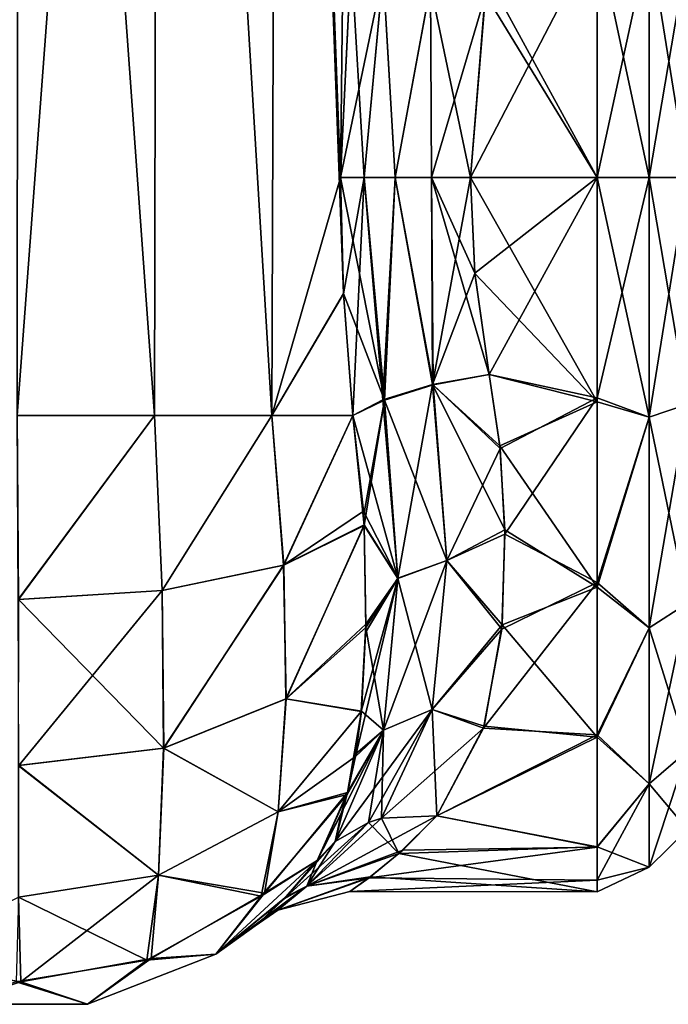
# Model space of a CAD drawing. Extents: x -23 to 470, y -2000 to 0.
# Tile 31 of 172: x 161 to 183, y -2000 to -1967. Entities that reach past the tile are written whole.
import ezdxf

# ---------------------------------------------------------------- set-up
doc = ezdxf.new("R2010")
doc.units = 0
doc.header["$LTSCALE"] = 64.024212
for name, color, linetype in [('169', 7, 'CONTINUOUS'), ('170', 7, 'CONTINUOUS'), ('178', 7, 'CONTINUOUS'), ('179', 7, 'CONTINUOUS'), ('184', 7, 'CONTINUOUS'), ('185', 7, 'CONTINUOUS'), ('186', 7, 'CONTINUOUS'), ('187', 7, 'CONTINUOUS'), ('188', 7, 'CONTINUOUS'), ('209', 7, 'CONTINUOUS'), ('210', 7, 'CONTINUOUS'), ('211', 7, 'CONTINUOUS'), ('215', 7, 'CONTINUOUS'), ('216', 7, 'CONTINUOUS'), ('217', 7, 'CONTINUOUS'), ('218', 7, 'CONTINUOUS')]:
    doc.layers.add(name, color=color, linetype=linetype)

msp = doc.modelspace()

# ---------------------------------------------------------------- linework, layer by layer
at = {"layer": '169', "linetype": 'CONTINUOUS'}
for points in [[(165.62, -1980, 65.095), (161.05, -1916.55, 66), (161.006, -1980, 66), (165.62, -1980, 65.095)], [(165.742, -1916.55, 65.045), (161.05, -1916.55, 66), (165.62, -1980, 65.095), (165.742, -1916.55, 65.045)], [(169.569, -1980, 62.553), (165.742, -1916.55, 65.045), (165.62, -1980, 65.095), (169.569, -1980, 62.553)], [(169.795, -1916.55, 62.333), (165.742, -1916.55, 65.045), (169.569, -1980, 62.553), (169.795, -1916.55, 62.333)], [(171.979, -1975.891, 59.384), (169.795, -1916.55, 62.333), (169.569, -1980, 62.553), (171.979, -1975.891, 59.384)], [(172.231, -1964.591, 58.884), (169.795, -1916.55, 62.333), (171.876, -1972, 59.571), (172.231, -1964.591, 58.884)], [(171.876, -1972, 59.571), (169.795, -1916.55, 62.333), (171.979, -1975.891, 59.384), (171.876, -1972, 59.571)], [(172.293, -1980, 58.752), (171.979, -1975.891, 59.384), (169.569, -1980, 62.553), (172.293, -1980, 58.752)]]:
    msp.add_3dface(points, dxfattribs=at)
at = {"layer": '170', "linetype": 'CONTINUOUS'}
for points in [[(165.621, -1980, 0.905), (161.012, -1980, 0), (165.742, -1916.55, 0.955), (165.621, -1980, 0.905)], [(165.742, -1916.55, 0.955), (161.012, -1980, 0), (161.05, -1916.55), (165.742, -1916.55, 0.955)], [(169.566, -1980, 3.444), (165.621, -1980, 0.905), (165.742, -1916.55, 0.955), (169.566, -1980, 3.444)], [(169.795, -1916.55, 3.667), (169.566, -1980, 3.444), (165.742, -1916.55, 0.955), (169.795, -1916.55, 3.667)], [(171.876, -1972, 6.429), (169.566, -1980, 3.444), (169.795, -1916.55, 3.667), (171.876, -1972, 6.429)], [(172.5, -1916.55, 7.721), (171.876, -1972, 6.429), (169.795, -1916.55, 3.667), (172.5, -1916.55, 7.721)], [(172.232, -1964.573, 7.118), (171.876, -1972, 6.429), (172.5, -1916.55, 7.721), (172.232, -1964.573, 7.118)], [(171.979, -1975.904, 6.618), (169.566, -1980, 3.444), (171.876, -1972, 6.429), (171.979, -1975.904, 6.618)], [(172.293, -1980, 7.248), (169.566, -1980, 3.444), (171.979, -1975.904, 6.618), (172.293, -1980, 7.248)]]:
    msp.add_3dface(points, dxfattribs=at)
at = {"layer": '178', "linetype": 'CONTINUOUS'}
for points in [[(176.247, -1972, 57), (176.39, -1975.21, 56.784), (180.5, -1972, 57), (176.247, -1972, 57)], [(180.5, -1972, 9), (180.5, -1979.537, 10.214), (176.247, -1972, 9), (180.5, -1972, 9)], [(176.247, -1972, 9), (180.5, -1979.537, 10.214), (176.39, -1975.22, 9.217), (176.247, -1972, 9)], [(176.39, -1975.21, 56.784), (176.87, -1978.62, 56.069), (180.5, -1972, 57), (176.39, -1975.21, 56.784)], [(180.5, -1972, 57), (176.87, -1978.62, 56.069), (180.5, -1979.405, 55.829), (180.5, -1972, 57)], [(176.39, -1975.22, 9.217), (180.5, -1979.537, 10.214), (176.87, -1978.62, 9.931), (176.39, -1975.22, 9.217)], [(176.87, -1978.62, 56.069), (177.236, -1981.108, 55.205), (180.5, -1979.405, 55.829), (176.87, -1978.62, 56.069)], [(176.87, -1978.62, 9.931), (180.5, -1979.537, 10.214), (177.227, -1981.017, 10.758), (176.87, -1978.62, 9.931)], [(177.236, -1981.108, 55.205), (177.396, -1983.987, 53.792), (180.5, -1979.405, 55.829), (177.236, -1981.108, 55.205)], [(180.5, -1979.405, 55.829), (177.396, -1983.987, 53.792), (180.5, -1985.607, 52.77), (180.5, -1979.405, 55.829)], [(180.5, -1979.537, 10.214), (180.5, -1985.759, 13.335), (177.227, -1981.017, 10.758), (180.5, -1979.537, 10.214)], [(177.227, -1981.017, 10.758), (180.5, -1985.759, 13.335), (177.393, -1983.834, 12.12), (177.227, -1981.017, 10.758)], [(177.396, -1983.987, 53.792), (177.291, -1987.178, 51.591), (180.5, -1985.607, 52.77), (177.396, -1983.987, 53.792)], [(177.393, -1983.834, 12.12), (180.5, -1985.759, 13.335), (177.304, -1987.026, 14.286), (177.393, -1983.834, 12.12)], [(177.291, -1987.178, 51.591), (176.685, -1990.499, 48.29), (180.5, -1985.607, 52.77), (177.291, -1987.178, 51.591)], [(180.5, -1985.607, 52.77), (176.685, -1990.499, 48.29), (180.5, -1990.722, 48.016), (180.5, -1985.607, 52.77)], [(180.5, -1985.759, 13.335), (180.5, -1990.8, 18.081), (177.304, -1987.026, 14.286), (180.5, -1985.759, 13.335)], [(177.304, -1987.026, 14.286), (180.5, -1990.8, 18.081), (176.704, -1990.434, 17.632), (177.304, -1987.026, 14.286)], [(176.704, -1990.434, 17.632), (180.5, -1990.8, 18.081), (175.107, -1993.453, 22.241), (176.704, -1990.434, 17.632)], [(176.685, -1990.499, 48.29), (175.107, -1993.453, 43.759), (180.5, -1990.722, 48.016), (176.685, -1990.499, 48.29)], [(180.5, -1990.722, 48.016), (175.107, -1993.453, 43.759), (180.5, -1994.497, 41.361), (180.5, -1990.722, 48.016)], [(180.5, -1990.8, 18.081), (180.5, -1994.49, 24.621), (175.107, -1993.453, 22.241), (180.5, -1990.8, 18.081)], [(175.107, -1993.453, 22.241), (180.5, -1994.49, 24.621), (173.834, -1994.718, 25.26), (175.107, -1993.453, 22.241)], [(180.5, -1994.497, 41.361), (175.107, -1993.453, 43.759), (173.966, -1994.599, 41.079), (180.5, -1994.497, 41.361)], [(180.5, -1995.611, 37.302), (180.5, -1994.497, 41.361), (172.832, -1995.536, 37.695), (180.5, -1995.611, 37.302)], [(172.832, -1995.536, 37.695), (180.5, -1994.497, 41.361), (173.966, -1994.599, 41.079), (172.832, -1995.536, 37.695)], [(180.5, -1994.49, 24.621), (180.5, -1996, 32.949), (173.834, -1994.718, 25.26), (180.5, -1994.49, 24.621)], [(173.834, -1994.718, 25.26), (180.5, -1996, 32.949), (172.874, -1995.504, 28.147), (173.834, -1994.718, 25.26)], [(172.874, -1995.504, 28.147), (180.5, -1996, 32.949), (172.191, -1995.997, 33.396), (172.874, -1995.504, 28.147)], [(172.191, -1995.997, 33.396), (180.5, -1995.611, 37.302), (172.832, -1995.536, 37.695), (172.191, -1995.997, 33.396)], [(180.5, -1996, 32.949), (180.5, -1995.611, 37.302), (172.191, -1995.997, 33.396), (180.5, -1996, 32.949)]]:
    msp.add_3dface(points, dxfattribs=at)
at = {"layer": '179', "linetype": 'CONTINUOUS'}
for points in [[(176.247, -1972, 57), (180.5, -1972, 57), (180.5, -1963.802, 55.556), (176.247, -1972, 57)], [(176.247, -1972, 57), (180.5, -1963.802, 55.556), (176.74, -1965.861, 56.201), (176.247, -1972, 57)], [(180.5, -1963.801, 10.444), (180.5, -1972, 9), (176.832, -1965.282, 9.959), (180.5, -1963.801, 10.444)], [(176.832, -1965.282, 9.959), (180.5, -1972, 9), (176.742, -1965.846, 9.802), (176.832, -1965.282, 9.959)], [(180.5, -1972, 9), (176.247, -1972, 9), (176.742, -1965.846, 9.802), (180.5, -1972, 9)]]:
    msp.add_3dface(points, dxfattribs=at)
at = {"layer": '184', "linetype": 'CONTINUOUS'}
for points in [[(161.012, -1980, 0), (165.621, -1980, 0.905), (161.046, -1986.18, 0.979), (161.012, -1980, 0)], [(165.621, -1980, 0.905), (165.879, -1985.881, 1.902), (161.046, -1986.18, 0.979), (165.621, -1980, 0.905)], [(165.621, -1980, 0.905), (169.566, -1980, 3.444), (165.879, -1985.881, 1.902), (165.621, -1980, 0.905)], [(169.566, -1980, 3.444), (169.96, -1985.027, 4.529), (165.879, -1985.881, 1.902), (169.566, -1980, 3.444)], [(169.566, -1980, 3.444), (172.293, -1980, 7.248), (169.96, -1985.027, 4.529), (169.566, -1980, 3.444)], [(169.96, -1985.027, 4.529), (172.293, -1980, 7.248), (172.647, -1983.211, 8.266), (169.96, -1985.027, 4.529)], [(172.67, -1983.672, 8.462), (169.96, -1985.027, 4.529), (172.647, -1983.211, 8.266), (172.67, -1983.672, 8.462)], [(172.67, -1983.672, 8.462), (170.045, -1989.514, 6.913), (169.96, -1985.027, 4.529), (172.67, -1983.672, 8.462)], [(172.722, -1987.12, 10.374), (170.045, -1989.514, 6.913), (172.67, -1983.672, 8.462), (172.722, -1987.12, 10.374)], [(169.96, -1985.027, 4.529), (165.94, -1991.175, 4.629), (165.879, -1985.881, 1.902), (169.96, -1985.027, 4.529)], [(170.045, -1989.514, 6.913), (165.94, -1991.175, 4.629), (169.96, -1985.027, 4.529), (170.045, -1989.514, 6.913)], [(165.879, -1985.881, 1.902), (161.059, -1991.761, 3.823), (161.046, -1986.18, 0.979), (165.879, -1985.881, 1.902)], [(165.94, -1991.175, 4.629), (161.059, -1991.761, 3.823), (165.879, -1985.881, 1.902), (165.94, -1991.175, 4.629)], [(172.722, -1987.12, 10.374), (172.575, -1989.932, 12.677), (170.045, -1989.514, 6.913), (172.722, -1987.12, 10.374)], [(170.045, -1989.514, 6.913), (169.78, -1993.311, 10.342), (165.94, -1991.175, 4.629), (170.045, -1989.514, 6.913)], [(172.575, -1989.932, 12.677), (169.78, -1993.311, 10.342), (170.045, -1989.514, 6.913), (172.575, -1989.932, 12.677)], [(172.575, -1989.932, 12.677), (172.114, -1992.668, 15.895), (169.78, -1993.311, 10.342), (172.575, -1989.932, 12.677)], [(172.39, -1991.37, 14.214), (172.114, -1992.668, 15.895), (172.575, -1989.932, 12.677), (172.39, -1991.37, 14.214)], [(165.94, -1991.175, 4.629), (165.763, -1995.441, 8.796), (161.059, -1991.761, 3.823), (165.94, -1991.175, 4.629)], [(169.78, -1993.311, 10.342), (165.763, -1995.441, 8.796), (165.94, -1991.175, 4.629), (169.78, -1993.311, 10.342)], [(165.763, -1995.441, 8.796), (161.051, -1996.188, 8.255), (161.059, -1991.761, 3.823), (165.763, -1995.441, 8.796)], [(172.114, -1992.668, 15.895), (171.091, -1994.945, 20), (169.324, -1996.049, 14.802), (172.114, -1992.668, 15.895)], [(172.114, -1992.668, 15.895), (169.324, -1996.049, 14.802), (169.78, -1993.311, 10.342), (172.114, -1992.668, 15.895)], [(171.896, -1993.377, 16.977), (171.091, -1994.945, 20), (172.114, -1992.668, 15.895), (171.896, -1993.377, 16.977)], [(169.78, -1993.311, 10.342), (169.324, -1996.049, 14.802), (165.763, -1995.441, 8.796), (169.78, -1993.311, 10.342)], [(169.324, -1996.049, 14.802), (171.091, -1994.945, 20), (167.686, -1998.093, 20), (169.324, -1996.049, 14.802)], [(165.763, -1995.441, 8.796), (161.128, -1999.027, 13.838), (161.051, -1996.188, 8.255), (165.763, -1995.441, 8.796)], [(165.51, -1998.244, 14.091), (161.128, -1999.027, 13.838), (165.763, -1995.441, 8.796), (165.51, -1998.244, 14.091)], [(169.324, -1996.049, 14.802), (165.51, -1998.244, 14.091), (165.763, -1995.441, 8.796), (169.324, -1996.049, 14.802)], [(161.128, -1999.027, 13.838), (156.736, -1998.296, 14.074), (161.051, -1996.188, 8.255), (161.128, -1999.027, 13.838)], [(165.51, -1998.244, 14.091), (169.324, -1996.049, 14.802), (167.686, -1998.093, 20), (165.51, -1998.244, 14.091)], [(161.128, -1999.027, 13.838), (165.51, -1998.244, 14.091), (163.368, -1999.783, 20), (161.128, -1999.027, 13.838)], [(163.368, -1999.783, 20), (165.51, -1998.244, 14.091), (167.686, -1998.093, 20), (163.368, -1999.783, 20)], [(156.736, -1998.296, 14.074), (161.128, -1999.027, 13.838), (158.731, -1999.783, 20), (156.736, -1998.296, 14.074)], [(158.731, -1999.783, 20), (161.128, -1999.027, 13.838), (163.368, -1999.783, 20), (158.731, -1999.783, 20)]]:
    msp.add_3dface(points, dxfattribs=at)
at = {"layer": '185', "linetype": 'CONTINUOUS'}
for points in [[(167.686, -1998.093, 20), (171.091, -1994.945, 20), (169.986, -1996.241, 24.534), (167.686, -1998.093, 20)], [(170.064, -1996.16, 41.829), (171.091, -1994.945, 46), (167.686, -1998.093, 46), (170.064, -1996.16, 41.829)], [(169.158, -1997.014, 36.228), (170.064, -1996.16, 41.829), (167.686, -1998.093, 46), (169.158, -1997.014, 36.228)], [(169.261, -1996.925, 28.811), (167.686, -1998.093, 20), (169.986, -1996.241, 24.534), (169.261, -1996.925, 28.811)], [(167.686, -1998.093, 20), (169.261, -1996.925, 28.811), (167.686, -1998.093, 46), (167.686, -1998.093, 20)], [(169.261, -1996.925, 28.811), (169.007, -1997.141, 32.743), (167.686, -1998.093, 46), (169.261, -1996.925, 28.811)], [(169.007, -1997.141, 32.743), (169.158, -1997.014, 36.228), (167.686, -1998.093, 46), (169.007, -1997.141, 32.743)], [(163.368, -1999.783, 20), (167.686, -1998.093, 20), (163.368, -1999.783, 46), (163.368, -1999.783, 20)], [(163.368, -1999.783, 46), (167.686, -1998.093, 20), (167.686, -1998.093, 46), (163.368, -1999.783, 46)], [(158.731, -1999.783, 20), (163.368, -1999.783, 20), (158.732, -1999.783, 46), (158.731, -1999.783, 20)], [(158.732, -1999.783, 46), (163.368, -1999.783, 20), (163.368, -1999.783, 46), (158.732, -1999.783, 46)]]:
    msp.add_3dface(points, dxfattribs=at)
at = {"layer": '186', "linetype": 'CONTINUOUS'}
for points in [[(165.62, -1980, 65.095), (161.006, -1980, 66), (161.054, -1986.18, 65.021), (165.62, -1980, 65.095)], [(165.886, -1985.879, 64.096), (165.62, -1980, 65.095), (161.054, -1986.18, 65.021), (165.886, -1985.879, 64.096)], [(169.569, -1980, 62.553), (165.62, -1980, 65.095), (165.886, -1985.879, 64.096), (169.569, -1980, 62.553)], [(169.966, -1985.025, 61.466), (169.569, -1980, 62.553), (165.886, -1985.879, 64.096), (169.966, -1985.025, 61.466)], [(172.293, -1980, 58.752), (169.569, -1980, 62.553), (169.966, -1985.025, 61.466), (172.293, -1980, 58.752)], [(172.671, -1983.689, 57.53), (172.293, -1980, 58.752), (169.966, -1985.025, 61.466), (172.671, -1983.689, 57.53)], [(172.653, -1983.327, 57.685), (172.293, -1980, 58.752), (172.671, -1983.689, 57.53), (172.653, -1983.327, 57.685)], [(172.671, -1983.689, 57.53), (169.966, -1985.025, 61.466), (170.033, -1989.521, 59.097), (172.671, -1983.689, 57.53)], [(172.724, -1987.008, 55.701), (172.671, -1983.689, 57.53), (170.033, -1989.521, 59.097), (172.724, -1987.008, 55.701)], [(169.966, -1985.025, 61.466), (165.886, -1985.879, 64.096), (165.925, -1991.179, 61.376), (169.966, -1985.025, 61.466)], [(170.033, -1989.521, 59.097), (169.966, -1985.025, 61.466), (165.925, -1991.179, 61.376), (170.033, -1989.521, 59.097)], [(165.886, -1985.879, 64.096), (161.054, -1986.18, 65.021), (165.925, -1991.179, 61.376), (165.886, -1985.879, 64.096)], [(165.925, -1991.179, 61.376), (161.054, -1986.18, 65.021), (161.042, -1991.761, 62.177), (165.925, -1991.179, 61.376)], [(172.724, -1987.008, 55.701), (170.033, -1989.521, 59.097), (172.574, -1989.945, 53.311), (172.724, -1987.008, 55.701)], [(172.719, -1987.292, 55.507), (172.724, -1987.008, 55.701), (172.574, -1989.945, 53.311), (172.719, -1987.292, 55.507)], [(170.033, -1989.521, 59.097), (165.925, -1991.179, 61.376), (169.779, -1993.312, 55.659), (170.033, -1989.521, 59.097)], [(172.574, -1989.945, 53.311), (170.033, -1989.521, 59.097), (169.779, -1993.312, 55.659), (172.574, -1989.945, 53.311)], [(172.574, -1989.945, 53.311), (169.779, -1993.312, 55.659), (172.376, -1991.456, 51.684), (172.574, -1989.945, 53.311)], [(165.925, -1991.179, 61.376), (161.042, -1991.761, 62.177), (165.762, -1995.441, 57.204), (165.925, -1991.179, 61.376)], [(169.779, -1993.312, 55.659), (165.925, -1991.179, 61.376), (165.762, -1995.441, 57.204), (169.779, -1993.312, 55.659)], [(172.376, -1991.456, 51.684), (169.779, -1993.312, 55.659), (172.098, -1992.729, 50.018), (172.376, -1991.456, 51.684)], [(165.762, -1995.441, 57.204), (161.042, -1991.761, 62.177), (161.049, -1996.188, 57.746), (165.762, -1995.441, 57.204)], [(171.091, -1994.945, 46), (172.098, -1992.729, 50.018), (169.207, -1996.146, 51.229), (171.091, -1994.945, 46)], [(172.098, -1992.729, 50.018), (169.779, -1993.312, 55.659), (169.207, -1996.146, 51.229), (172.098, -1992.729, 50.018)], [(169.779, -1993.312, 55.659), (165.762, -1995.441, 57.204), (169.207, -1996.146, 51.229), (169.779, -1993.312, 55.659)], [(167.686, -1998.093, 46), (171.091, -1994.945, 46), (169.207, -1996.146, 51.229), (167.686, -1998.093, 46)], [(165.762, -1995.441, 57.204), (161.049, -1996.188, 57.746), (165.364, -1998.296, 51.926), (165.762, -1995.441, 57.204)], [(169.207, -1996.146, 51.229), (165.762, -1995.441, 57.204), (165.364, -1998.296, 51.926), (169.207, -1996.146, 51.229)], [(165.364, -1998.296, 51.926), (161.049, -1996.188, 57.746), (160.972, -1999.027, 52.162), (165.364, -1998.296, 51.926)], [(167.686, -1998.093, 46), (169.207, -1996.146, 51.229), (165.364, -1998.296, 51.926), (167.686, -1998.093, 46)], [(163.368, -1999.783, 46), (167.686, -1998.093, 46), (165.364, -1998.296, 51.926), (163.368, -1999.783, 46)], [(163.368, -1999.783, 46), (165.364, -1998.296, 51.926), (160.972, -1999.027, 52.162), (163.368, -1999.783, 46)], [(158.732, -1999.783, 46), (163.368, -1999.783, 46), (160.972, -1999.027, 52.162), (158.732, -1999.783, 46)]]:
    msp.add_3dface(points, dxfattribs=at)
at = {"layer": '187', "linetype": 'CONTINUOUS'}
for points in [[(180.5, -1972, 9), (180.5, -1963.801, 10.444), (182.249, -1972, 9.468), (180.5, -1972, 9)], [(182.249, -1972, 9.468), (180.5, -1963.801, 10.444), (182.249, -1963.952, 10.887), (182.249, -1972, 9.468)], [(180.5, -1963.802, 55.556), (180.5, -1972, 57), (182.249, -1963.952, 55.113), (180.5, -1963.802, 55.556)], [(180.5, -1972, 57), (182.249, -1972, 56.532), (182.249, -1963.952, 55.113), (180.5, -1972, 57)], [(183.531, -1972, 10.75), (182.249, -1972, 9.468), (182.249, -1963.952, 10.887), (183.531, -1972, 10.75)], [(183.531, -1964.39, 12.092), (183.531, -1972, 10.75), (182.249, -1963.952, 10.887), (183.531, -1964.39, 12.092)], [(182.249, -1972, 56.532), (183.531, -1964.39, 53.908), (182.249, -1963.952, 55.113), (182.249, -1972, 56.532)], [(182.249, -1972, 56.532), (183.531, -1972, 55.25), (183.531, -1964.39, 53.908), (182.249, -1972, 56.532)]]:
    msp.add_3dface(points, dxfattribs=at)
at = {"layer": '188', "linetype": 'CONTINUOUS'}
for points in [[(180.5, -1972, 57), (180.5, -1979.405, 55.829), (182.249, -1972, 56.532), (180.5, -1972, 57)], [(180.5, -1979.405, 55.829), (182.249, -1980.048, 55.113), (182.249, -1972, 56.532), (180.5, -1979.405, 55.829)], [(180.5, -1979.537, 10.214), (180.5, -1972, 9), (182.249, -1980.048, 10.887), (180.5, -1979.537, 10.214)], [(180.5, -1972, 9), (182.249, -1972, 9.468), (182.249, -1980.048, 10.887), (180.5, -1972, 9)], [(183.531, -1972, 10.75), (183.531, -1979.61, 12.092), (182.249, -1972, 9.468), (183.531, -1972, 10.75)], [(182.249, -1972, 9.468), (183.531, -1979.61, 12.092), (182.249, -1980.048, 10.887), (182.249, -1972, 9.468)], [(183.531, -1979.61, 53.908), (183.531, -1972, 55.25), (182.249, -1980.048, 55.113), (183.531, -1979.61, 53.908)], [(182.249, -1980.048, 55.113), (183.531, -1972, 55.25), (182.249, -1972, 56.532), (182.249, -1980.048, 55.113)], [(180.5, -1979.405, 55.829), (180.5, -1985.607, 52.77), (182.249, -1980.048, 55.113), (180.5, -1979.405, 55.829)], [(180.5, -1985.759, 13.335), (180.5, -1979.537, 10.214), (182.249, -1980.048, 10.887), (180.5, -1985.759, 13.335)], [(183.531, -1979.61, 12.092), (183.531, -1986.302, 15.956), (182.249, -1980.048, 10.887), (183.531, -1979.61, 12.092)], [(183.531, -1986.302, 50.044), (183.531, -1979.61, 53.908), (182.249, -1987.126, 51.026), (183.531, -1986.302, 50.044)], [(182.249, -1987.126, 51.026), (183.531, -1979.61, 53.908), (182.249, -1980.048, 55.113), (182.249, -1987.126, 51.026)], [(180.5, -1985.607, 52.77), (182.249, -1987.126, 51.026), (182.249, -1980.048, 55.113), (180.5, -1985.607, 52.77)], [(180.5, -1985.759, 13.335), (182.249, -1980.048, 10.887), (182.249, -1987.126, 14.974), (180.5, -1985.759, 13.335)], [(182.249, -1980.048, 10.887), (183.531, -1986.302, 15.956), (182.249, -1987.126, 14.974), (182.249, -1980.048, 10.887)], [(180.5, -1985.607, 52.77), (180.5, -1990.722, 48.016), (182.249, -1987.126, 51.026), (180.5, -1985.607, 52.77)], [(180.5, -1990.8, 18.081), (180.5, -1985.759, 13.335), (182.249, -1987.126, 14.974), (180.5, -1990.8, 18.081)], [(183.531, -1986.302, 15.956), (183.531, -1991.269, 21.875), (182.249, -1987.126, 14.974), (183.531, -1986.302, 15.956)], [(183.531, -1991.269, 44.125), (183.531, -1986.302, 50.044), (182.249, -1992.379, 44.766), (183.531, -1991.269, 44.125)], [(182.249, -1992.379, 44.766), (183.531, -1986.302, 50.044), (182.249, -1987.126, 51.026), (182.249, -1992.379, 44.766)], [(180.5, -1990.722, 48.016), (182.249, -1992.379, 44.766), (182.249, -1987.126, 51.026), (180.5, -1990.722, 48.016)], [(180.5, -1990.8, 18.081), (182.249, -1987.126, 14.974), (182.249, -1992.379, 21.234), (180.5, -1990.8, 18.081)], [(182.249, -1987.126, 14.974), (183.531, -1991.269, 21.875), (182.249, -1992.379, 21.234), (182.249, -1987.126, 14.974)], [(180.5, -1990.722, 48.016), (180.5, -1994.497, 41.361), (182.249, -1992.379, 44.766), (180.5, -1990.722, 48.016)], [(180.5, -1994.49, 24.621), (180.5, -1990.8, 18.081), (182.249, -1992.379, 21.234), (180.5, -1994.49, 24.621)], [(183.531, -1991.269, 21.875), (183.531, -1993.912, 29.136), (182.249, -1992.379, 21.234), (183.531, -1991.269, 21.875)], [(183.531, -1993.912, 36.864), (183.531, -1991.269, 44.125), (182.249, -1995.174, 37.086), (183.531, -1993.912, 36.864)], [(182.249, -1995.174, 37.086), (183.531, -1991.269, 44.125), (182.249, -1992.379, 44.766), (182.249, -1995.174, 37.086)], [(180.5, -1994.497, 41.361), (180.5, -1995.611, 37.302), (182.249, -1992.379, 44.766), (180.5, -1994.497, 41.361)], [(180.5, -1995.611, 37.302), (182.249, -1995.174, 37.086), (182.249, -1992.379, 44.766), (180.5, -1995.611, 37.302)], [(180.5, -1994.49, 24.621), (182.249, -1992.379, 21.234), (182.249, -1995.174, 28.914), (180.5, -1994.49, 24.621)], [(182.249, -1992.379, 21.234), (183.531, -1993.912, 29.136), (182.249, -1995.174, 28.914), (182.249, -1992.379, 21.234)], [(183.531, -1993.912, 29.136), (183.531, -1993.912, 36.864), (182.249, -1995.174, 28.914), (183.531, -1993.912, 29.136)], [(182.249, -1995.174, 28.914), (183.531, -1993.912, 36.864), (182.249, -1995.174, 37.086), (182.249, -1995.174, 28.914)], [(180.5, -1996, 32.949), (180.5, -1994.49, 24.621), (182.249, -1995.174, 28.914), (180.5, -1996, 32.949)], [(180.5, -1995.611, 37.302), (180.5, -1996, 32.949), (182.249, -1995.174, 37.086), (180.5, -1995.611, 37.302)], [(180.5, -1996, 32.949), (182.249, -1995.174, 28.914), (182.249, -1995.174, 37.086), (180.5, -1996, 32.949)]]:
    msp.add_3dface(points, dxfattribs=at)
at = {"layer": '209', "linetype": 'CONTINUOUS'}
for points in [[(177.236, -1981.108, 55.205), (176.87, -1978.62, 56.069), (174.983, -1978.963, 56.384), (177.236, -1981.108, 55.205)], [(174.983, -1978.963, 56.384), (173.348, -1979.478, 57.416), (175.449, -1984.872, 53.725), (174.983, -1978.963, 56.384)], [(177.236, -1981.108, 55.205), (174.983, -1978.963, 56.384), (175.449, -1984.872, 53.725), (177.236, -1981.108, 55.205)], [(172.293, -1980, 58.752), (172.653, -1983.327, 57.685), (173.348, -1979.478, 57.416), (172.293, -1980, 58.752)], [(172.653, -1983.327, 57.685), (172.671, -1983.689, 57.53), (173.348, -1979.478, 57.416), (172.653, -1983.327, 57.685)], [(173.348, -1979.478, 57.416), (172.671, -1983.689, 57.53), (173.8, -1985.468, 54.69), (173.348, -1979.478, 57.416)], [(173.348, -1979.478, 57.416), (173.8, -1985.468, 54.69), (175.449, -1984.872, 53.725), (173.348, -1979.478, 57.416)], [(177.396, -1983.987, 53.792), (177.236, -1981.108, 55.205), (175.449, -1984.872, 53.725), (177.396, -1983.987, 53.792)], [(172.671, -1983.689, 57.53), (172.724, -1987.008, 55.701), (173.8, -1985.468, 54.69), (172.671, -1983.689, 57.53)], [(177.291, -1987.178, 51.591), (177.396, -1983.987, 53.792), (175.449, -1984.872, 53.725), (177.291, -1987.178, 51.591)], [(175.449, -1984.872, 53.725), (173.8, -1985.468, 54.69), (174.951, -1989.874, 49.607), (175.449, -1984.872, 53.725)], [(177.291, -1987.178, 51.591), (175.449, -1984.872, 53.725), (174.951, -1989.874, 49.607), (177.291, -1987.178, 51.591)], [(172.574, -1989.945, 53.311), (172.376, -1991.456, 51.684), (173.8, -1985.468, 54.69), (172.574, -1989.945, 53.311)], [(173.8, -1985.468, 54.69), (172.376, -1991.456, 51.684), (173.317, -1990.567, 50.531), (173.8, -1985.468, 54.69)], [(172.719, -1987.292, 55.507), (172.574, -1989.945, 53.311), (173.8, -1985.468, 54.69), (172.719, -1987.292, 55.507)], [(172.724, -1987.008, 55.701), (172.719, -1987.292, 55.507), (173.8, -1985.468, 54.69), (172.724, -1987.008, 55.701)], [(173.8, -1985.468, 54.69), (173.317, -1990.567, 50.531), (174.951, -1989.874, 49.607), (173.8, -1985.468, 54.69)], [(176.685, -1990.499, 48.29), (177.291, -1987.178, 51.591), (174.951, -1989.874, 49.607), (176.685, -1990.499, 48.29)], [(171.69, -1994.313, 45.46), (172.813, -1993.669, 44.72), (174.951, -1989.874, 49.607), (171.69, -1994.313, 45.46)], [(173.317, -1990.567, 50.531), (171.69, -1994.313, 45.46), (174.951, -1989.874, 49.607), (173.317, -1990.567, 50.531)], [(172.813, -1993.669, 44.72), (173.255, -1993.532, 44.487), (174.951, -1989.874, 49.607), (172.813, -1993.669, 44.72)], [(173.255, -1993.532, 44.487), (176.685, -1990.499, 48.29), (174.951, -1989.874, 49.607), (173.255, -1993.532, 44.487)], [(172.098, -1992.729, 50.018), (171.091, -1994.945, 46), (173.317, -1990.567, 50.531), (172.098, -1992.729, 50.018)], [(171.091, -1994.945, 46), (171.69, -1994.313, 45.46), (173.317, -1990.567, 50.531), (171.091, -1994.945, 46)], [(172.376, -1991.456, 51.684), (172.098, -1992.729, 50.018), (173.317, -1990.567, 50.531), (172.376, -1991.456, 51.684)], [(175.107, -1993.453, 43.759), (176.685, -1990.499, 48.29), (173.255, -1993.532, 44.487), (175.107, -1993.453, 43.759)]]:
    msp.add_3dface(points, dxfattribs=at)
at = {"layer": '210', "linetype": 'CONTINUOUS'}
for points in [[(171.876, -1972, 59.571), (171.979, -1975.891, 59.384), (173.348, -1979.478, 57.416), (171.876, -1972, 59.571)], [(172.668, -1972, 58.508), (171.876, -1972, 59.571), (173.348, -1979.478, 57.416), (172.668, -1972, 58.508)], [(173.712, -1972, 57.691), (172.668, -1972, 58.508), (173.348, -1979.478, 57.416), (173.712, -1972, 57.691)], [(174.983, -1978.963, 56.384), (173.712, -1972, 57.691), (173.348, -1979.478, 57.416), (174.983, -1978.963, 56.384)], [(174.933, -1972, 57.176), (173.712, -1972, 57.691), (174.983, -1978.963, 56.384), (174.933, -1972, 57.176)], [(176.87, -1978.62, 56.069), (176.39, -1975.21, 56.784), (174.933, -1972, 57.176), (176.87, -1978.62, 56.069)], [(176.87, -1978.62, 56.069), (174.933, -1972, 57.176), (174.983, -1978.963, 56.384), (176.87, -1978.62, 56.069)], [(176.39, -1975.21, 56.784), (176.247, -1972, 57), (174.933, -1972, 57.176), (176.39, -1975.21, 56.784)], [(171.979, -1975.891, 59.384), (172.293, -1980, 58.752), (173.348, -1979.478, 57.416), (171.979, -1975.891, 59.384)]]:
    msp.add_3dface(points, dxfattribs=at)
at = {"layer": '211', "linetype": 'CONTINUOUS'}
for points in [[(172.231, -1964.591, 58.884), (171.876, -1972, 59.571), (172.668, -1972, 58.508), (172.231, -1964.591, 58.884)], [(173.309, -1965.103, 57.441), (172.231, -1964.591, 58.884), (172.668, -1972, 58.508), (173.309, -1965.103, 57.441)], [(173.712, -1972, 57.691), (173.309, -1965.103, 57.441), (172.668, -1972, 58.508), (173.712, -1972, 57.691)], [(174.893, -1965.553, 56.494), (173.309, -1965.103, 57.441), (173.712, -1972, 57.691), (174.893, -1965.553, 56.494)], [(174.933, -1972, 57.176), (174.893, -1965.553, 56.494), (173.712, -1972, 57.691), (174.933, -1972, 57.176)], [(176.247, -1972, 57), (176.74, -1965.861, 56.201), (174.893, -1965.553, 56.494), (176.247, -1972, 57)], [(176.247, -1972, 57), (174.893, -1965.553, 56.494), (174.933, -1972, 57.176), (176.247, -1972, 57)]]:
    msp.add_3dface(points, dxfattribs=at)
at = {"layer": '215', "linetype": 'CONTINUOUS'}
for points in [[(171.876, -1972, 6.429), (172.232, -1964.573, 7.118), (173.309, -1965.097, 8.559), (171.876, -1972, 6.429)], [(172.67, -1972, 7.491), (171.876, -1972, 6.429), (173.309, -1965.097, 8.559), (172.67, -1972, 7.491)], [(173.713, -1972, 8.309), (172.67, -1972, 7.491), (173.309, -1965.097, 8.559), (173.713, -1972, 8.309)], [(174.894, -1965.548, 9.508), (173.713, -1972, 8.309), (173.309, -1965.097, 8.559), (174.894, -1965.548, 9.508)], [(174.934, -1972, 8.824), (173.713, -1972, 8.309), (174.894, -1965.548, 9.508), (174.934, -1972, 8.824)], [(176.742, -1965.846, 9.802), (174.934, -1972, 8.824), (174.894, -1965.548, 9.508), (176.742, -1965.846, 9.802)], [(176.742, -1965.846, 9.802), (176.247, -1972, 9), (174.934, -1972, 8.824), (176.742, -1965.846, 9.802)]]:
    msp.add_3dface(points, dxfattribs=at)
at = {"layer": '216', "linetype": 'CONTINUOUS'}
for points in [[(171.979, -1975.904, 6.618), (171.876, -1972, 6.429), (172.67, -1972, 7.491), (171.979, -1975.904, 6.618)], [(172.293, -1980, 7.248), (171.979, -1975.904, 6.618), (172.67, -1972, 7.491), (172.293, -1980, 7.248)], [(173.296, -1979.469, 8.632), (172.293, -1980, 7.248), (172.67, -1972, 7.491), (173.296, -1979.469, 8.632)], [(173.713, -1972, 8.309), (173.296, -1979.469, 8.632), (172.67, -1972, 7.491), (173.713, -1972, 8.309)], [(174.968, -1978.954, 9.65), (173.296, -1979.469, 8.632), (173.713, -1972, 8.309), (174.968, -1978.954, 9.65)], [(174.934, -1972, 8.824), (174.968, -1978.954, 9.65), (173.713, -1972, 8.309), (174.934, -1972, 8.824)], [(176.247, -1972, 9), (174.968, -1978.954, 9.65), (174.934, -1972, 8.824), (176.247, -1972, 9)], [(176.247, -1972, 9), (176.39, -1975.22, 9.217), (174.968, -1978.954, 9.65), (176.247, -1972, 9)], [(176.39, -1975.22, 9.217), (176.87, -1978.62, 9.931), (174.968, -1978.954, 9.65), (176.39, -1975.22, 9.217)]]:
    msp.add_3dface(points, dxfattribs=at)
at = {"layer": '217', "linetype": 'CONTINUOUS'}
for points in [[(176.87, -1978.62, 9.931), (177.227, -1981.017, 10.758), (174.968, -1978.954, 9.65), (176.87, -1978.62, 9.931)], [(173.8, -1985.467, 11.309), (173.296, -1979.469, 8.632), (174.968, -1978.954, 9.65), (173.8, -1985.467, 11.309)], [(175.449, -1984.871, 12.275), (173.8, -1985.467, 11.309), (174.968, -1978.954, 9.65), (175.449, -1984.871, 12.275)], [(177.227, -1981.017, 10.758), (177.393, -1983.834, 12.12), (174.968, -1978.954, 9.65), (177.227, -1981.017, 10.758)], [(177.393, -1983.834, 12.12), (175.449, -1984.871, 12.275), (174.968, -1978.954, 9.65), (177.393, -1983.834, 12.12)], [(173.8, -1985.467, 11.309), (172.293, -1980, 7.248), (173.296, -1979.469, 8.632), (173.8, -1985.467, 11.309)], [(172.647, -1983.211, 8.266), (172.293, -1980, 7.248), (173.8, -1985.467, 11.309), (172.647, -1983.211, 8.266)], [(172.67, -1983.672, 8.462), (172.647, -1983.211, 8.266), (173.8, -1985.467, 11.309), (172.67, -1983.672, 8.462)], [(172.722, -1987.12, 10.374), (172.67, -1983.672, 8.462), (173.8, -1985.467, 11.309), (172.722, -1987.12, 10.374)], [(177.393, -1983.834, 12.12), (177.304, -1987.026, 14.286), (175.449, -1984.871, 12.275), (177.393, -1983.834, 12.12)], [(173.317, -1990.567, 15.468), (173.8, -1985.467, 11.309), (175.449, -1984.871, 12.275), (173.317, -1990.567, 15.468)], [(174.951, -1989.874, 16.393), (173.317, -1990.567, 15.468), (175.449, -1984.871, 12.275), (174.951, -1989.874, 16.393)], [(177.304, -1987.026, 14.286), (174.951, -1989.874, 16.393), (175.449, -1984.871, 12.275), (177.304, -1987.026, 14.286)], [(173.317, -1990.567, 15.468), (172.722, -1987.12, 10.374), (173.8, -1985.467, 11.309), (173.317, -1990.567, 15.468)], [(177.304, -1987.026, 14.286), (176.704, -1990.434, 17.632), (174.951, -1989.874, 16.393), (177.304, -1987.026, 14.286)], [(172.575, -1989.932, 12.677), (172.722, -1987.12, 10.374), (173.317, -1990.567, 15.468), (172.575, -1989.932, 12.677)], [(172.39, -1991.37, 14.214), (172.575, -1989.932, 12.677), (173.317, -1990.567, 15.468), (172.39, -1991.37, 14.214)], [(175.107, -1993.453, 22.241), (173.254, -1993.532, 21.513), (174.951, -1989.874, 16.393), (175.107, -1993.453, 22.241)], [(173.254, -1993.532, 21.513), (173.317, -1990.567, 15.468), (174.951, -1989.874, 16.393), (173.254, -1993.532, 21.513)], [(176.704, -1990.434, 17.632), (175.107, -1993.453, 22.241), (174.951, -1989.874, 16.393), (176.704, -1990.434, 17.632)], [(171.69, -1994.313, 20.539), (172.114, -1992.668, 15.895), (173.317, -1990.567, 15.468), (171.69, -1994.313, 20.539)], [(172.813, -1993.669, 21.28), (171.69, -1994.313, 20.539), (173.317, -1990.567, 15.468), (172.813, -1993.669, 21.28)], [(172.114, -1992.668, 15.895), (172.39, -1991.37, 14.214), (173.317, -1990.567, 15.468), (172.114, -1992.668, 15.895)], [(173.254, -1993.532, 21.513), (172.813, -1993.669, 21.28), (173.317, -1990.567, 15.468), (173.254, -1993.532, 21.513)], [(171.896, -1993.377, 16.977), (172.114, -1992.668, 15.895), (171.69, -1994.313, 20.539), (171.896, -1993.377, 16.977)], [(171.091, -1994.945, 20), (171.896, -1993.377, 16.977), (171.69, -1994.313, 20.539), (171.091, -1994.945, 20)]]:
    msp.add_3dface(points, dxfattribs=at)
at = {"layer": '218', "linetype": 'CONTINUOUS'}
for points in [[(173.966, -1994.599, 41.079), (175.107, -1993.453, 43.759), (170.74, -1995.811, 39.298), (173.966, -1994.599, 41.079)], [(170.74, -1995.811, 39.298), (175.107, -1993.453, 43.759), (173.255, -1993.532, 44.487), (170.74, -1995.811, 39.298)], [(172.813, -1993.669, 44.72), (170.74, -1995.811, 39.298), (173.255, -1993.532, 44.487), (172.813, -1993.669, 44.72)], [(173.834, -1994.718, 25.26), (172.813, -1993.669, 21.28), (173.254, -1993.532, 21.513), (173.834, -1994.718, 25.26)], [(175.107, -1993.453, 22.241), (173.834, -1994.718, 25.26), (173.254, -1993.532, 21.513), (175.107, -1993.453, 22.241)], [(171.69, -1994.313, 45.46), (170.064, -1996.16, 41.829), (172.813, -1993.669, 44.72), (171.69, -1994.313, 45.46)], [(172.813, -1993.669, 44.72), (170.064, -1996.16, 41.829), (170.74, -1995.811, 39.298), (172.813, -1993.669, 44.72)], [(173.834, -1994.718, 25.26), (170.739, -1995.812, 26.706), (172.813, -1993.669, 21.28), (173.834, -1994.718, 25.26)], [(172.813, -1993.669, 21.28), (170.739, -1995.812, 26.706), (171.69, -1994.313, 20.539), (172.813, -1993.669, 21.28)], [(171.091, -1994.945, 46), (170.064, -1996.16, 41.829), (171.69, -1994.313, 45.46), (171.091, -1994.945, 46)], [(170.739, -1995.812, 26.706), (171.091, -1994.945, 20), (171.69, -1994.313, 20.539), (170.739, -1995.812, 26.706)], [(172.832, -1995.536, 37.695), (173.966, -1994.599, 41.079), (170.74, -1995.811, 39.298), (172.832, -1995.536, 37.695)], [(169.986, -1996.241, 24.534), (171.091, -1994.945, 20), (170.739, -1995.812, 26.706), (169.986, -1996.241, 24.534)], [(173.834, -1994.718, 25.26), (172.874, -1995.504, 28.147), (170.739, -1995.812, 26.706), (173.834, -1994.718, 25.26)], [(172.874, -1995.504, 28.147), (172.191, -1995.997, 33.396), (169.768, -1996.623, 33.003), (172.874, -1995.504, 28.147)], [(172.874, -1995.504, 28.147), (169.768, -1996.623, 33.003), (170.739, -1995.812, 26.706), (172.874, -1995.504, 28.147)], [(172.191, -1995.997, 33.396), (172.832, -1995.536, 37.695), (169.768, -1996.623, 33.003), (172.191, -1995.997, 33.396)], [(172.832, -1995.536, 37.695), (170.74, -1995.811, 39.298), (169.768, -1996.623, 33.003), (172.832, -1995.536, 37.695)], [(170.064, -1996.16, 41.829), (169.158, -1997.014, 36.228), (170.74, -1995.811, 39.298), (170.064, -1996.16, 41.829)], [(170.74, -1995.811, 39.298), (169.158, -1997.014, 36.228), (169.768, -1996.623, 33.003), (170.74, -1995.811, 39.298)], [(169.261, -1996.925, 28.811), (169.986, -1996.241, 24.534), (170.739, -1995.812, 26.706), (169.261, -1996.925, 28.811)], [(169.768, -1996.623, 33.003), (169.261, -1996.925, 28.811), (170.739, -1995.812, 26.706), (169.768, -1996.623, 33.003)], [(169.158, -1997.014, 36.228), (169.007, -1997.141, 32.743), (169.768, -1996.623, 33.003), (169.158, -1997.014, 36.228)], [(169.007, -1997.141, 32.743), (169.261, -1996.925, 28.811), (169.768, -1996.623, 33.003), (169.007, -1997.141, 32.743)]]:
    msp.add_3dface(points, dxfattribs=at)

doc.saveas('drawing.dxf')
